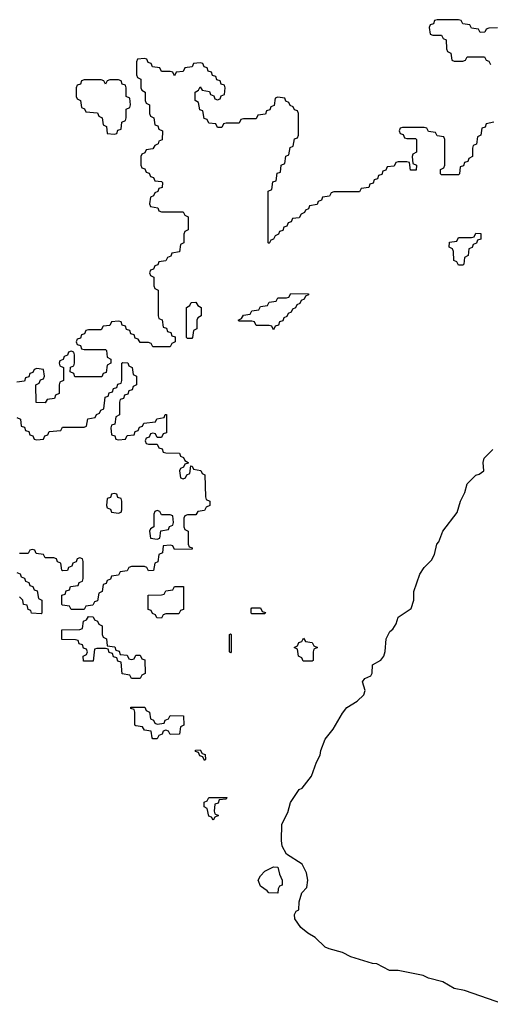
# Model space of a CAD drawing. Header units: inches. Extents: x 2886961 to 3052306, y 543424 to 918523.
# Tile 29 of 117: x 2897751 to 2899937, y 783033 to 787606. Entities that reach past the tile are written whole.
import ezdxf

# ---------------------------------------------------------------- set-up
doc = ezdxf.new("R2010")
doc.units = ezdxf.units.IN
doc.header["$MEASUREMENT"] = 0
doc.layers.add('C8798', color=7, linetype='Continuous')

msp = doc.modelspace()

# ---------------------------------------------------------------- linework, layer by layer
at = {"layer": 'C8798', "color": 6}
for points in [[(2899970, 787568), (2899930, 787566), (2899918, 787562), (2899911.3, 787548.7), (2899890, 787546), (2899882, 787562), (2899850, 787566), (2899842, 787582), (2899810, 787586), (2899802, 787602), (2899790, 787606), (2899690, 787606), (2899678, 787602), (2899672.7, 787587.3), (2899658, 787582), (2899654, 787570), (2899658, 787538), (2899670, 787534), (2899710, 787534), (2899718, 787518), (2899732.7, 787512.7), (2899734, 787470), (2899738, 787458), (2899754, 787450), (2899758, 787418), (2899770, 787414), (2899810, 787414), (2899822, 787418), (2899830, 787434), (2899910, 787434), (2899918, 787418), (2899930, 787414), (2899938, 787398)], [(2899954, 787130), (2899918, 787122), (2899912.7, 787107.3), (2899898, 787102), (2899894, 787070), (2899878, 787062), (2899872.7, 787027.3), (2899858, 787022), (2899854, 787010), (2899854, 786970), (2899838, 786962), (2899832.7, 786947.3), (2899818, 786942), (2899812.7, 786927.3), (2899798, 786922), (2899794, 786890), (2899790, 786886), (2899710, 786886), (2899706, 786890), (2899706, 786910), (2899722, 786918), (2899726, 786930), (2899726, 787050), (2899722, 787062), (2899690, 787066), (2899682, 787082), (2899650, 787086), (2899642, 787102), (2899630, 787106), (2899530, 787106), (2899518, 787102), (2899514, 787090), (2899518, 787078), (2899532.7, 787072.7), (2899538, 787058), (2899550, 787054), (2899590, 787054), (2899594, 787050), (2899594, 786990), (2899578, 786982), (2899574, 786970), (2899578, 786938), (2899594, 786930), (2899592.7, 786907.3), (2899567.3, 786907.3), (2899562, 786942), (2899550, 786946), (2899510, 786946), (2899498, 786942), (2899490, 786926), (2899458, 786922), (2899452.7, 786907.3), (2899438, 786902), (2899432.7, 786887.3), (2899418, 786882), (2899412.7, 786867.3), (2899398, 786862), (2899392.7, 786847.3), (2899378, 786842), (2899372.7, 786827.3), (2899338, 786822), (2899330, 786806), (2899210, 786806), (2899198, 786802), (2899190, 786786), (2899158, 786782), (2899152.7, 786767.3), (2899138, 786762), (2899132.7, 786747.3), (2899098, 786742), (2899092.7, 786727.3), (2899078, 786722), (2899074, 786710), (2899058, 786702), (2899050, 786686), (2899018, 786682), (2899012.7, 786667.3), (2898998, 786662), (2898992.7, 786647.3), (2898978, 786642), (2898972.7, 786627.3), (2898958, 786622), (2898954, 786610), (2898938, 786602), (2898930, 786586), (2898918, 786582), (2898910, 786566), (2898906, 786570), (2898906, 786810), (2898922, 786818), (2898927.3, 786852.7), (2898942, 786858), (2898947.3, 786892.7), (2898962, 786898), (2898966, 786930), (2898982, 786938), (2898987.3, 786972.7), (2899002, 786978), (2899007.3, 787012.7), (2899022, 787018), (2899027.3, 787052.7), (2899042, 787058), (2899046, 787070), (2899046, 787170), (2899042, 787182), (2899027.3, 787187.3), (2899022, 787202), (2899007.3, 787207.3), (2899002, 787222), (2898987.3, 787227.3), (2898982, 787242), (2898950, 787246), (2898938, 787242), (2898932.7, 787207.3), (2898918, 787202), (2898912.7, 787187.3), (2898898, 787182), (2898892.7, 787167.3), (2898858, 787162), (2898850, 787146), (2898790, 787146), (2898778, 787142), (2898770, 787126), (2898710, 787126), (2898698, 787122), (2898690, 787106), (2898670, 787106), (2898662, 787122), (2898630, 787126), (2898622, 787142), (2898607.3, 787147.3), (2898602, 787182), (2898587.3, 787187.3), (2898582, 787222), (2898566, 787230), (2898566, 787270), (2898582, 787278), (2898590, 787294), (2898598, 787278), (2898632.7, 787272.7), (2898638, 787258), (2898652.7, 787252.7), (2898658, 787238), (2898670, 787234), (2898682, 787238), (2898687.3, 787252.7), (2898702, 787258), (2898706, 787290), (2898702, 787302), (2898687.3, 787307.3), (2898682, 787322), (2898667.3, 787327.3), (2898662, 787342), (2898647.3, 787347.3), (2898642, 787362), (2898627.3, 787367.3), (2898622, 787382), (2898607.3, 787387.3), (2898602, 787402), (2898590, 787406), (2898558, 787402), (2898552.7, 787387.3), (2898518, 787382), (2898510, 787366), (2898478, 787362), (2898470, 787346), (2898462, 787362), (2898450, 787366), (2898410, 787366), (2898402, 787382), (2898367.3, 787387.3), (2898362, 787402), (2898347.3, 787407.3), (2898342, 787422), (2898330, 787426), (2898298, 787422), (2898294, 787410), (2898294, 787350), (2898298, 787338), (2898314, 787330), (2898314, 787290), (2898318, 787278), (2898334, 787270), (2898334, 787230), (2898338, 787218), (2898354, 787210), (2898354, 787170), (2898358, 787158), (2898374, 787150), (2898378, 787118), (2898392.7, 787112.7), (2898398, 787098), (2898414, 787090), (2898412.7, 787047.3), (2898398, 787042), (2898394, 787030), (2898378, 787022), (2898370, 787006), (2898338, 787002), (2898332.7, 786987.3), (2898318, 786982), (2898314, 786970), (2898314, 786930), (2898318, 786918), (2898332.7, 786912.7), (2898338, 786898), (2898352.7, 786892.7), (2898358, 786878), (2898372.7, 786872.7), (2898378, 786858), (2898410, 786854), (2898414, 786850), (2898412.7, 786827.3), (2898398, 786822), (2898392.7, 786807.3), (2898378, 786802), (2898372.7, 786787.3), (2898358, 786782), (2898354, 786750), (2898358, 786738), (2898392.7, 786732.7), (2898398, 786718), (2898410, 786714), (2898510, 786714), (2898518, 786698), (2898534, 786690), (2898534, 786630), (2898518, 786622), (2898514, 786610), (2898514, 786570), (2898498, 786562), (2898492.7, 786527.3), (2898458, 786522), (2898452.7, 786507.3), (2898438, 786502), (2898430, 786486), (2898398, 786482), (2898392.7, 786467.3), (2898378, 786462), (2898372.7, 786447.3), (2898358, 786442), (2898354, 786430), (2898358, 786418), (2898374, 786410), (2898374, 786370), (2898378, 786358), (2898394, 786350), (2898394, 786230), (2898398, 786218), (2898412.7, 786212.7), (2898418, 786178), (2898432.7, 786172.7), (2898438, 786158), (2898452.7, 786152.7), (2898458, 786138), (2898472.7, 786132.7), (2898474, 786110), (2898458, 786102), (2898450, 786086), (2898370, 786086), (2898362, 786102), (2898350, 786106), (2898310, 786106), (2898302, 786122), (2898287.3, 786127.3), (2898282, 786142), (2898267.3, 786147.3), (2898262, 786162), (2898247.3, 786167.3), (2898242, 786182), (2898227.3, 786187.3), (2898222, 786202), (2898210, 786206), (2898178, 786202), (2898170, 786186), (2898138, 786182), (2898130, 786166), (2898070, 786166), (2898058, 786162), (2898052.7, 786147.3), (2898038, 786142), (2898032.7, 786127.3), (2898018, 786122), (2898014, 786110), (2898018, 786098), (2898032.7, 786092.7), (2898038, 786078), (2898050, 786074), (2898150, 786074), (2898154, 786070), (2898158, 786038), (2898174, 786030), (2898174, 786010), (2898158, 786002), (2898152.7, 785967.3), (2898138, 785962), (2898132.7, 785947.3), (2898007.3, 785947.3), (2898002, 785962), (2897986, 785970), (2897987.3, 785992.7), (2898002, 785998), (2898006, 786010), (2898006, 786050), (2898002, 786062), (2897990, 786066), (2897978, 786062), (2897972.7, 786047.3), (2897958, 786042), (2897952.7, 786027.3), (2897938, 786022), (2897934, 786010), (2897938, 785998), (2897954, 785990), (2897954, 785930), (2897938, 785922), (2897934, 785910), (2897934, 785870), (2897918, 785862), (2897912.7, 785847.3), (2897878, 785842), (2897870, 785826), (2897827.3, 785827.3), (2897826, 785910), (2897842, 785918), (2897847.3, 785932.7), (2897862, 785938), (2897866, 785950), (2897862, 785982), (2897830, 785986), (2897818, 785982), (2897812.7, 785967.3), (2897798, 785962), (2897792.7, 785947.3), (2897778, 785942), (2897772.7, 785927.3), (2897738, 785922)], [(2897738, 785758), (2897754, 785750), (2897758, 785718), (2897772.7, 785712.7), (2897778, 785698), (2897792.7, 785692.7), (2897798, 785678), (2897812.7, 785672.7), (2897818, 785658), (2897830, 785654), (2897862, 785658), (2897867.3, 785672.7), (2897882, 785678), (2897887.3, 785692.7), (2897942, 785698), (2897950, 785714), (2898050, 785714), (2898062, 785718), (2898067.3, 785752.7), (2898102, 785758), (2898107.3, 785772.7), (2898122, 785778), (2898127.3, 785792.7), (2898142, 785798), (2898147.3, 785852.7), (2898162, 785858), (2898167.3, 785872.7), (2898182, 785878), (2898187.3, 785892.7), (2898202, 785898), (2898207.3, 785912.7), (2898222, 785918), (2898226, 785930), (2898226, 786010), (2898230, 786014), (2898252.7, 786012.7), (2898258, 785998), (2898274, 785990), (2898278, 785958), (2898294, 785950), (2898294, 785910), (2898278, 785902), (2898272.7, 785887.3), (2898258, 785882), (2898252.7, 785867.3), (2898238, 785862), (2898232.7, 785847.3), (2898218, 785842), (2898214, 785830), (2898214, 785770), (2898198, 785762), (2898192.7, 785727.3), (2898178, 785722), (2898174, 785710), (2898178, 785678), (2898192.7, 785672.7), (2898198, 785658), (2898210, 785654), (2898242, 785658), (2898250, 785674), (2898282, 785678), (2898287.3, 785692.7), (2898302, 785698), (2898307.3, 785712.7), (2898322, 785718), (2898327.3, 785732.7), (2898382, 785738), (2898387.3, 785752.7), (2898422, 785758), (2898427.3, 785772.7), (2898432.7, 785772.7), (2898432.7, 785687.3), (2898418, 785682), (2898410, 785666), (2898390, 785666), (2898382, 785682), (2898370, 785686), (2898358, 785682), (2898352.7, 785667.3), (2898338, 785662), (2898334, 785650), (2898338, 785638), (2898350, 785634), (2898390, 785634), (2898398, 785618), (2898412.7, 785612.7), (2898418, 785598), (2898430, 785594), (2898492.7, 785592.7), (2898498, 785578), (2898512.7, 785572.7), (2898518, 785558), (2898534, 785550), (2898534, 785546), (2898518, 785542), (2898512.7, 785527.3), (2898498, 785522), (2898494, 785510), (2898498, 785478), (2898510, 785474), (2898522, 785478), (2898527.3, 785492.7), (2898542, 785498), (2898546, 785534), (2898552.7, 785532.7), (2898558, 785518), (2898592.7, 785512.7), (2898598, 785498), (2898611.6, 785491.6), (2898614, 785390), (2898618, 785378), (2898634, 785370), (2898634, 785350), (2898618, 785342), (2898610, 785326), (2898578, 785322), (2898570, 785306), (2898530, 785306), (2898518, 785302), (2898514, 785290), (2898514, 785250), (2898518, 785238), (2898534, 785230), (2898534, 785170), (2898538, 785158), (2898552.7, 785152.7), (2898552.7, 785147.3), (2898470, 785146), (2898462, 785162), (2898450, 785166), (2898418, 785162), (2898414, 785130), (2898398, 785122), (2898392.7, 785087.3), (2898378, 785082), (2898372.7, 785047.3), (2898350, 785046), (2898342, 785062), (2898330, 785066), (2898270, 785066), (2898258, 785062), (2898250, 785046), (2898218, 785042), (2898210, 785026), (2898178, 785022), (2898172.7, 785007.3), (2898158, 785002), (2898152.7, 784987.3), (2898138, 784982), (2898134, 784950), (2898118, 784942), (2898112.7, 784907.3), (2898098, 784902), (2898090, 784886), (2898058, 784882), (2898050, 784866), (2897990, 784866), (2897982, 784882), (2897950, 784886), (2897946, 784890), (2897947.3, 784932.7), (2897962, 784938), (2897967.3, 784952.7), (2897982, 784958), (2897987.3, 784972.7), (2898022, 784978), (2898027.3, 784992.7), (2898042, 784998), (2898046, 785010), (2898046, 785090), (2898042, 785102), (2898030, 785106), (2898018, 785102), (2898012.7, 785087.3), (2897998, 785082), (2897992.7, 785067.3), (2897978, 785062), (2897972.7, 785047.3), (2897950, 785046), (2897946, 785050), (2897942, 785082), (2897927.3, 785087.3), (2897922, 785102), (2897910, 785106), (2897870, 785106), (2897862, 785122), (2897827.3, 785127.3), (2897822, 785142), (2897810, 785146), (2897798, 785142), (2897790, 785126), (2897750, 785126)], [(2900000, 783032.8), (2899817.5, 783097.5), (2899770, 783107), (2899716.5, 783136.5), (2899650, 783154), (2899626, 783166), (2899509.5, 783189.5), (2899468.7, 783190), (2899410, 783221.2), (2899390, 783222.7), (2899290, 783254), (2899250, 783274), (2899188, 783290), (2899170, 783299), (2899122.9, 783342.9), (2899090, 783362.7), (2899057.2, 783390), (2899029, 783430), (2899028, 783450), (2899035.3, 783464.7), (2899048, 783472), (2899049.1, 783509.1), (2899061.2, 783550), (2899084.8, 783575.2), (2899089.6, 783610), (2899083.3, 783643.3), (2899063.7, 783683.7), (2898989.7, 783729.6), (2898970, 783768), (2898966.8, 783793.2), (2898969.5, 783870), (2898996.6, 783923.4), (2899009.7, 783970.4), (2899049.4, 784030), (2899062.7, 784037.3), (2899107.2, 784092.8), (2899130, 784158), (2899146.6, 784190), (2899150, 784212), (2899170, 784264.7), (2899207, 784310), (2899250, 784384.7), (2899270, 784410.8), (2899318.6, 784441.4), (2899349, 784470), (2899355.3, 784490), (2899344, 784530), (2899354.6, 784545.4), (2899382, 784558), (2899388.9, 784571.1), (2899389.3, 784610), (2899429.1, 784630.9), (2899442, 784650), (2899449.2, 784670.8), (2899453.2, 784730), (2899470, 784764.7), (2899484.1, 784775.9), (2899499.6, 784800.4), (2899509.7, 784830.3), (2899569.3, 784870.7), (2899582, 784910), (2899582, 784950), (2899609.6, 785030), (2899630, 785061), (2899664.8, 785095.2), (2899677.6, 785122.4), (2899689.6, 785170), (2899698.9, 785181.1), (2899717, 785230), (2899783.3, 785316.7), (2899799.5, 785370), (2899819.3, 785410), (2899829.5, 785450), (2899870, 785490.7), (2899885.6, 785494.4), (2899908, 785510), (2899903.7, 785550), (2899909.5, 785570), (2899949.3, 785610)], [(2897738, 785038), (2897752.7, 785032.7), (2897758, 785018), (2897772.7, 785012.7), (2897778, 784998), (2897792.7, 784992.7), (2897798, 784978), (2897812.7, 784972.7), (2897818, 784958), (2897832.7, 784952.7), (2897838, 784918), (2897854, 784910), (2897854, 784850), (2897850, 784846), (2897806, 784850), (2897802, 784862), (2897790, 784866), (2897786, 784886), (2897768, 784890), (2897766, 784910), (2897750, 784926)]]:
    msp.add_lwpolyline(points, dxfattribs=at)
for points in [[(2898210, 787326), (2898170, 787326), (2898158, 787322), (2898150, 787306), (2898142, 787322), (2898130, 787326), (2898050, 787326), (2898038, 787322), (2898032.7, 787307.3), (2898018, 787302), (2898014, 787290), (2898014, 787250), (2898018, 787238), (2898034, 787230), (2898038, 787198), (2898052.7, 787192.7), (2898058, 787178), (2898112.7, 787172.7), (2898118, 787158), (2898134, 787150), (2898138, 787118), (2898154, 787110), (2898158, 787078), (2898190, 787074), (2898202, 787078), (2898207.3, 787092.7), (2898222, 787098), (2898226, 787130), (2898242, 787138), (2898246, 787150), (2898246, 787190), (2898262, 787198), (2898266, 787210), (2898262, 787242), (2898246, 787250), (2898246, 787290), (2898242, 787302), (2898227.3, 787307.3), (2898222, 787322)], [(2899790, 786466), (2899782, 786482), (2899767.3, 786487.3), (2899766, 786530), (2899762, 786542), (2899746, 786550), (2899747.3, 786572.7), (2899782, 786578), (2899790, 786594), (2899850, 786594), (2899862, 786598), (2899870, 786614), (2899892.7, 786612.7), (2899892.7, 786587.3), (2899878, 786582), (2899872.7, 786567.3), (2899858, 786562), (2899852.7, 786547.3), (2899838, 786542), (2899834, 786510), (2899818, 786502), (2899814, 786470), (2899810, 786466)], [(2898930, 786166), (2898922, 786182), (2898910, 786186), (2898850, 786186), (2898842, 786202), (2898830, 786206), (2898770, 786206), (2898766, 786210), (2898782, 786218), (2898790, 786234), (2898822, 786238), (2898830, 786254), (2898862, 786258), (2898870, 786274), (2898902, 786278), (2898910, 786294), (2898942, 786298), (2898950, 786314), (2898990, 786314), (2899002, 786318), (2899010, 786334), (2899092.7, 786332.7), (2899092.7, 786327.3), (2899078, 786322), (2899072.7, 786307.3), (2899058, 786302), (2899052.7, 786287.3), (2899038, 786282), (2899032.7, 786267.3), (2899018, 786262), (2899012.7, 786247.3), (2898998, 786242), (2898992.7, 786227.3), (2898978, 786222), (2898972.7, 786207.3), (2898958, 786202), (2898952.7, 786187.3), (2898938, 786182)], [(2898530, 786126), (2898526, 786130), (2898526, 786270), (2898542, 786278), (2898547.3, 786292.7), (2898570, 786294), (2898578, 786278), (2898594, 786270), (2898594, 786230), (2898578, 786222), (2898574, 786210), (2898574, 786170), (2898558, 786162), (2898554, 786130), (2898550, 786126)], [(2898190, 785406), (2898178, 785402), (2898172.7, 785387.3), (2898158, 785382), (2898154, 785350), (2898158, 785338), (2898172.7, 785332.7), (2898178, 785318), (2898210, 785314), (2898222, 785318), (2898226, 785330), (2898226, 785370), (2898222, 785382), (2898207.3, 785387.3), (2898202, 785402)], [(2898390, 785326), (2898378, 785322), (2898374, 785310), (2898374, 785250), (2898358, 785242), (2898354, 785230), (2898358, 785198), (2898390, 785194), (2898402, 785198), (2898407.3, 785232.7), (2898442, 785238), (2898447.3, 785252.7), (2898462, 785258), (2898466, 785270), (2898462, 785302), (2898450, 785306), (2898410, 785306), (2898402, 785322)], [(2898410, 784826), (2898387.3, 784827.3), (2898382, 784842), (2898367.3, 784847.3), (2898362, 784862), (2898347.3, 784867.3), (2898347.3, 784932.7), (2898410, 784934), (2898422, 784938), (2898430, 784954), (2898462, 784958), (2898470, 784974), (2898512.7, 784972.7), (2898512.7, 784867.3), (2898498, 784862), (2898490, 784846), (2898430, 784846), (2898418, 784842)], [(2898830, 784846), (2898826, 784850), (2898826, 784870), (2898830, 784874), (2898870, 784874), (2898878, 784858), (2898892.7, 784852.7), (2898890, 784846)], [(2898270, 784634), (2898282, 784638), (2898290, 784654), (2898310, 784654), (2898318, 784638), (2898332.7, 784632.7), (2898334, 784570), (2898318, 784562), (2898310, 784546), (2898270, 784546), (2898262, 784562), (2898227.3, 784567.3), (2898222, 784622), (2898207.3, 784627.3), (2898202, 784642), (2898187.3, 784647.3), (2898182, 784662), (2898167.3, 784667.3), (2898162, 784682), (2898150, 784686), (2898110, 784686), (2898098, 784682), (2898092.7, 784627.3), (2898047.3, 784627.3), (2898046, 784650), (2898062, 784658), (2898066, 784670), (2898062, 784682), (2898047.3, 784687.3), (2898042, 784702), (2898027.3, 784707.3), (2898022, 784722), (2898010, 784726), (2897947.3, 784727.3), (2897947.3, 784772.7), (2898030, 784774), (2898042, 784778), (2898047.3, 784812.7), (2898062, 784818), (2898070, 784834), (2898092.7, 784832.7), (2898098, 784818), (2898112.7, 784812.7), (2898118, 784798), (2898134, 784790), (2898134, 784750), (2898138, 784738), (2898154, 784730), (2898158, 784698), (2898192.7, 784692.7), (2898198, 784678), (2898212.7, 784672.7), (2898218, 784658), (2898250, 784654), (2898258, 784638)], [(2898730, 784666), (2898726, 784670), (2898726, 784750), (2898730, 784754), (2898734, 784750), (2898734, 784670)], [(2899110, 784626), (2899067.3, 784627.3), (2899062, 784642), (2899046, 784650), (2899042, 784682), (2899026, 784690), (2899042, 784698), (2899047.3, 784712.7), (2899062, 784718), (2899070, 784734), (2899078, 784718), (2899110, 784714), (2899118, 784698), (2899134, 784690), (2899118, 784682), (2899114, 784670), (2899114, 784630)], [(2898390, 784334), (2898422, 784338), (2898427.3, 784352.7), (2898442, 784358), (2898450, 784374), (2898512.7, 784372.7), (2898514, 784330), (2898498, 784322), (2898492.7, 784287.3), (2898450, 784286), (2898442, 784302), (2898430, 784306), (2898418, 784302), (2898412.7, 784287.3), (2898398, 784282), (2898390, 784266), (2898370, 784266), (2898366, 784270), (2898362, 784302), (2898330, 784306), (2898322, 784322), (2898290, 784326), (2898286, 784330), (2898286, 784390), (2898282, 784402), (2898267.3, 784407.3), (2898267.3, 784412.7), (2898332.7, 784412.7), (2898338, 784398), (2898354, 784390), (2898358, 784358), (2898372.7, 784352.7), (2898378, 784338)], [(2898610, 784166), (2898602, 784182), (2898587.3, 784187.3), (2898582, 784202), (2898567.3, 784207.3), (2898567.3, 784212.7), (2898590, 784214), (2898598, 784198), (2898612.7, 784192.7), (2898614, 784170)], [(2898650, 783888.7), (2898642, 783902), (2898630, 783906), (2898622, 783942), (2898608.7, 783950), (2898608.4, 783971.6), (2898622, 783978), (2898630, 783994), (2898712.7, 783992.7), (2898710, 783986), (2898678, 783982), (2898672.7, 783967.3), (2898658, 783962), (2898654, 783930), (2898658, 783918), (2898674, 783910), (2898658, 783902)], [(2898950, 783548.7), (2898908, 783550), (2898900.4, 783560.4), (2898870, 783582), (2898859, 783610), (2898869, 783630), (2898890, 783651), (2898930, 783671.3), (2898950.4, 783670.4), (2898958, 783638), (2898970.8, 783610), (2898970, 783586), (2898958, 783582), (2898951.6, 783568.4)]]:
    msp.add_lwpolyline(points, close=True, dxfattribs=at)

doc.saveas('drawing.dxf')
